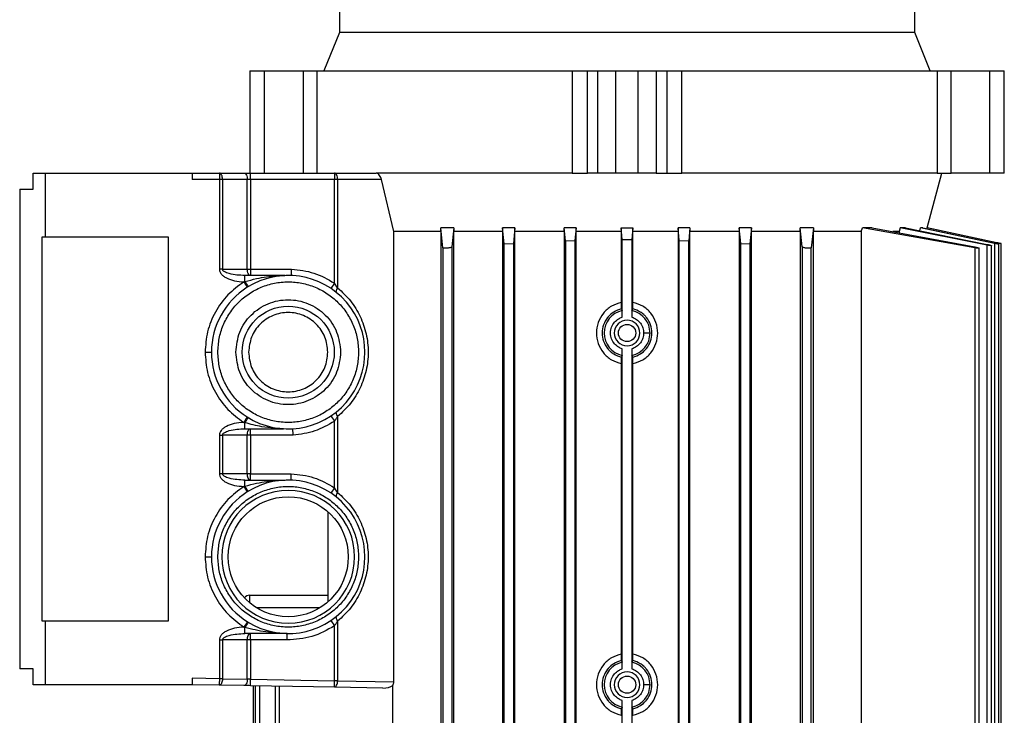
# Model space of a CAD drawing. Header units: millimetres. Extents: x 0 to 420, y 0 to 297.
# Tile 92 of 112: x 220.29 to 224.3, y 223.48 to 226.32. Entities that reach past the tile are written whole.
import ezdxf

# ---------------------------------------------------------------- set-up
doc = ezdxf.new("R2010")
doc.units = ezdxf.units.MM

msp = doc.modelspace()

# ---------------------------------------------------------------- linework, layer by layer
at = {"color": 7, "linetype": 'Continuous', "lineweight": 25}
for p, q in [((221.59206, 226.37), (221.59206, 226.26581)), ((223.93619, 226.26581), (223.93619, 226.37)), ((221.59206, 226.26581), (221.52892, 226.10954)), ((223.93619, 226.26581), (221.59206, 226.26581)), ((223.99932, 226.10954), (223.93619, 226.26581)), ((221.22742, 226.10954), (221.22742, 225.6928)), ((221.22742, 226.10954), (221.2281, 226.10954)), ((221.2281, 225.6928), (221.2281, 226.10954)), ((221.2281, 226.10954), (221.28598, 226.10954)), ((221.28598, 226.10954), (221.28598, 225.6928)), ((221.28598, 226.10954), (221.44421, 226.10954)), ((221.44421, 226.10954), (221.44421, 225.6928)), ((221.44421, 226.10954), (221.50093, 226.10954)), ((221.50093, 225.6928), (221.50093, 226.10954)), ((221.50093, 226.10954), (222.54092, 226.10954)), ((222.54092, 226.10954), (222.54092, 225.6928)), ((222.54092, 226.10954), (222.6028, 226.10954)), ((222.6028, 225.6928), (222.6028, 226.10954)), ((222.6028, 226.10954), (222.64519, 226.10954)), ((222.64519, 225.6928), (222.64519, 226.10954)), ((222.64519, 226.10954), (222.71834, 226.10954)), ((222.71834, 225.6928), (222.71834, 226.10954)), ((222.71834, 226.10954), (222.8099, 226.10954)), ((222.8099, 225.6928), (222.8099, 226.10954)), ((222.8099, 226.10954), (222.88305, 226.10954)), ((222.88305, 226.10954), (222.88305, 225.6928)), ((222.88305, 226.10954), (222.92545, 226.10954)), ((222.92545, 226.10954), (222.92545, 225.6928)), ((222.92545, 226.10954), (222.98733, 226.10954)), ((222.98733, 225.6928), (222.98733, 226.10954)), ((222.98733, 226.10954), (224.02731, 226.10954)), ((224.02731, 226.10954), (224.02731, 225.6928)), ((224.02731, 226.10954), (224.08403, 226.10954)), ((224.08403, 225.6928), (224.08403, 226.10954)), ((224.08403, 226.10954), (224.24227, 226.10954)), ((224.24227, 225.6928), (224.24227, 226.10954)), ((224.24227, 226.10954), (224.30015, 226.10954)), ((224.30015, 225.6928), (224.30015, 226.10954)), ((224.30015, 226.10954), (224.30083, 226.10954)), ((224.30083, 225.6928), (224.30083, 226.10954)), ((220.34466, 225.62769), (220.34466, 225.6928)), ((220.34466, 225.6928), (220.39341, 225.6928)), ((220.39341, 225.6928), (220.39341, 225.43235)), ((220.39341, 225.6928), (220.993, 225.6928)), ((220.993, 225.6928), (220.993, 225.66676)), ((220.993, 225.6928), (221.10323, 225.6928)), ((221.10323, 225.66676), (220.993, 225.66676)), ((221.10323, 225.6928), (221.10323, 225.66676)), ((221.10323, 225.6928), (221.20392, 225.6928)), ((221.10323, 225.66676), (221.10323, 225.30185)), ((221.11625, 225.66676), (221.10323, 225.66676)), ((221.11625, 225.66676), (221.11625, 225.30185)), ((221.21695, 225.66676), (221.11625, 225.66676)), ((221.21695, 225.30185), (221.21695, 225.66676)), ((221.22997, 225.66676), (221.21695, 225.66676)), ((221.22997, 225.66676), (221.22997, 225.6928)), ((221.22997, 225.6928), (221.57206, 225.6928)), ((221.22997, 225.66676), (221.22997, 225.30185)), ((221.57206, 225.66676), (221.22997, 225.66676)), ((221.57206, 225.6928), (221.57206, 225.66676)), ((221.57206, 225.6928), (221.74166, 225.6928)), ((221.57206, 225.24489), (221.57206, 225.66676)), ((221.58508, 225.66676), (221.57206, 225.66676)), ((221.58508, 225.66676), (221.58508, 225.22558)), ((221.76385, 225.66676), (221.58508, 225.66676)), ((222.54092, 225.6928), (221.74166, 225.6928)), ((221.81362, 225.45465), (221.76385, 225.66676)), ((222.54092, 225.6928), (222.6028, 225.6928)), ((222.64519, 225.6928), (222.6028, 225.6928)), ((222.71834, 225.6928), (222.64519, 225.6928)), ((222.8099, 225.6928), (222.71834, 225.6928)), ((222.88305, 225.6928), (222.8099, 225.6928)), ((222.88305, 225.6928), (222.92545, 225.6928)), ((222.92545, 225.6928), (222.98733, 225.6928)), ((224.02731, 225.6928), (222.98733, 225.6928)), ((223.98704, 225.46946), (224.04688, 225.6928)), ((224.02731, 225.6928), (224.08403, 225.6928)), ((224.24227, 225.6928), (224.08403, 225.6928)), ((224.30015, 225.6928), (224.24227, 225.6928)), ((224.30083, 225.6928), (224.30015, 225.6928)), ((220.28977, 225.62769), (220.28977, 223.67425)), ((220.28977, 225.62769), (220.34466, 225.62769)), ((222.00492, 225.45465), (222.00502, 225.46946)), ((222.014, 225.38879), (222.00502, 225.46946)), ((222.05865, 225.46946), (222.00502, 225.46946)), ((222.05865, 225.46946), (222.05046, 225.39235)), ((222.05865, 225.46946), (222.05875, 225.45465)), ((222.25709, 225.46946), (222.257, 225.45465)), ((222.26362, 225.40425), (222.25709, 225.46946)), ((222.30704, 225.46946), (222.25709, 225.46946)), ((222.30704, 225.46946), (222.30093, 225.40675)), ((222.30712, 225.45465), (222.30704, 225.46946)), ((222.50809, 225.45465), (222.50817, 225.46946)), ((222.51308, 225.41754), (222.50817, 225.46946)), ((222.55627, 225.46946), (222.50817, 225.46946)), ((222.55627, 225.46946), (222.55155, 225.41884)), ((222.55635, 225.45465), (222.55627, 225.46946)), ((222.74033, 225.46946), (222.74026, 225.45465)), ((222.74471, 225.42211), (222.74033, 225.46946)), ((222.74033, 225.46946), (222.78791, 225.46946)), ((222.78791, 225.46946), (222.78353, 225.42211)), ((222.78799, 225.45465), (222.78791, 225.46946)), ((222.97197, 225.46946), (222.97189, 225.45465)), ((222.97669, 225.41884), (222.97197, 225.46946)), ((223.02007, 225.46946), (222.97197, 225.46946)), ((223.02007, 225.46946), (223.01517, 225.41754)), ((223.02007, 225.46946), (223.02015, 225.45465)), ((223.2212, 225.46946), (223.22112, 225.45465)), ((223.22732, 225.40675), (223.2212, 225.46946)), ((223.27116, 225.46946), (223.2212, 225.46946)), ((223.27116, 225.46946), (223.26462, 225.40425)), ((223.27124, 225.45465), (223.27116, 225.46946)), ((223.4695, 225.45465), (223.46959, 225.46946)), ((223.47778, 225.39235), (223.46959, 225.46946)), ((223.52322, 225.46946), (223.46959, 225.46946)), ((223.52322, 225.46946), (223.51424, 225.38879)), ((223.52322, 225.46946), (223.52332, 225.45465)), ((223.71777, 225.45465), (223.72292, 225.46946)), ((223.76304, 225.46946), (223.72292, 225.46946)), ((224.18018, 225.38879), (223.72292, 225.46946)), ((223.76304, 225.46946), (224.18018, 225.39235)), ((223.87697, 225.46946), (223.87257, 225.45465)), ((223.8984, 225.46946), (223.87697, 225.46946)), ((224.23136, 225.39991), (223.87697, 225.46946)), ((223.8984, 225.46946), (224.23136, 225.40233)), ((223.95672, 225.45771), (223.95995, 225.46946)), ((223.96924, 225.46946), (223.95995, 225.46946)), ((224.26105, 225.40681), (223.95995, 225.46946)), ((223.96924, 225.46946), (224.26105, 225.408)), ((223.9868, 225.46946), (223.98587, 225.46596)), ((223.98704, 225.46946), (223.9868, 225.46946)), ((224.26993, 225.40931), (223.9868, 225.46946)), ((224.2878, 225.40553), (223.98704, 225.46946)), ((220.39341, 225.43235), (220.37974, 225.43235)), ((220.37974, 225.43235), (220.37974, 223.86959)), ((220.89663, 225.43235), (220.39341, 225.43235)), ((220.89663, 223.86959), (220.89663, 225.43235)), ((222.00492, 225.45465), (221.81362, 225.45465)), ((221.81362, 223.62109), (221.81362, 225.45465)), ((222.00492, 225.45465), (222.00492, 222.93194)), ((222.05875, 222.93194), (222.05875, 225.45465)), ((222.257, 225.45465), (222.05875, 225.45465)), ((222.257, 225.45465), (222.257, 222.93194)), ((222.30712, 222.93194), (222.30712, 225.45465)), ((222.50809, 225.45465), (222.30712, 225.45465)), ((222.50809, 225.45465), (222.50809, 222.93194)), ((222.55635, 222.93194), (222.55635, 225.45465)), ((222.74026, 225.45465), (222.55635, 225.45465)), ((222.74026, 225.45465), (222.74026, 225.16643)), ((222.74471, 225.42211), (222.76412, 225.42214)), ((222.74471, 225.10616), (222.74471, 225.42211)), ((222.76412, 225.42214), (222.78353, 225.42211)), ((222.78353, 225.42211), (222.78353, 225.10616)), ((222.78799, 225.16643), (222.78799, 225.45465)), ((222.97189, 225.45465), (222.78799, 225.45465)), ((222.97189, 225.45465), (222.97189, 222.93194)), ((223.02015, 222.93194), (223.02015, 225.45465)), ((223.22112, 225.45465), (223.02015, 225.45465)), ((223.22112, 225.45465), (223.22112, 222.93194)), ((223.27124, 222.93194), (223.27124, 225.45465)), ((223.4695, 225.45465), (223.27124, 225.45465)), ((223.4695, 225.45465), (223.4695, 222.93194)), ((223.52332, 222.93194), (223.52332, 225.45465)), ((223.71777, 225.45465), (223.52332, 225.45465)), ((223.71777, 225.45465), (223.71777, 223.05958)), ((223.87257, 225.45465), (223.84639, 225.45465)), ((223.87257, 225.45465), (223.87257, 225.44921)), ((222.014, 225.38879), (222.014, 222.93194)), ((222.05046, 225.39235), (222.05046, 222.93194)), ((222.26362, 225.40425), (222.30093, 225.40675)), ((222.26362, 223.34868), (222.26362, 225.40425)), ((222.30093, 225.40675), (222.30093, 223.34868)), ((222.51308, 225.41754), (222.55155, 225.41884)), ((222.51308, 225.41754), (222.51308, 223.34868)), ((222.55155, 225.41884), (222.55155, 223.34868)), ((222.97669, 223.34868), (222.97669, 225.41884)), ((222.97669, 225.41884), (223.01517, 225.41754)), ((223.01517, 223.34868), (223.01517, 225.41754)), ((223.22732, 223.34868), (223.22732, 225.40675)), ((223.22732, 225.40675), (223.26462, 225.40425)), ((223.26462, 225.40425), (223.26462, 223.34868)), ((223.47778, 225.39235), (223.47778, 222.93194)), ((223.51424, 222.93194), (223.51424, 225.38879)), ((224.18018, 225.38879), (224.18018, 222.93194)), ((224.19806, 222.93194), (224.19806, 225.38725)), ((224.23136, 222.93194), (224.23136, 225.39991)), ((224.24923, 222.93194), (224.24923, 225.39758)), ((224.26105, 225.40681), (224.26105, 222.93194)), ((224.26993, 225.40604), (224.26993, 225.40931)), ((224.27892, 222.93194), (224.27892, 225.40373)), ((224.2878, 222.93194), (224.2878, 225.40559)), ((221.11625, 225.30185), (221.10323, 225.30185)), ((221.11625, 225.30185), (221.21695, 225.30185)), ((221.21695, 225.30185), (221.22997, 225.30185)), ((221.22997, 225.30185), (221.22997, 225.27581)), ((221.22997, 225.30185), (221.39708, 225.30185)), ((221.20741, 225.25119), (221.20741, 225.27581)), ((221.3703, 225.27581), (221.20741, 225.27581)), ((221.2029, 225.24981), (221.20741, 225.25119)), ((221.2029, 225.24981), (221.21681, 225.22779)), ((221.57206, 225.24489), (221.55757, 225.22324)), ((221.58508, 225.22558), (221.57206, 225.24489)), ((222.74074, 225.14004), (222.74422, 225.1329)), ((222.78402, 225.1329), (222.7875, 225.14004)), ((221.0451, 224.96352), (221.07114, 224.96352)), ((222.74422, 224.95042), (222.74074, 224.94328)), ((222.74471, 223.67364), (222.74471, 224.97715)), ((222.78353, 224.97715), (222.78353, 223.67364)), ((222.7875, 224.94328), (222.78402, 224.95042)), ((222.74026, 224.91688), (222.74026, 223.73391)), ((222.78799, 223.73391), (222.78799, 224.91688)), ((221.55757, 224.7038), (221.57206, 224.68216)), ((221.58508, 224.70146), (221.58508, 224.39211)), ((221.21636, 224.69954), (221.20242, 224.67754)), ((221.20741, 224.67601), (221.20242, 224.67754)), ((221.20741, 224.65155), (221.20741, 224.67601)), ((221.57206, 224.41142), (221.57206, 224.68216)), ((221.10323, 224.62551), (221.10323, 224.46842)), ((221.10323, 224.62551), (221.11625, 224.62551)), ((221.21695, 224.62551), (221.11625, 224.62551)), ((221.11625, 224.62551), (221.11625, 224.46842)), ((221.20741, 224.65155), (221.36386, 224.65155)), ((221.21695, 224.46842), (221.21695, 224.62551)), ((221.22997, 224.62551), (221.21695, 224.62551)), ((221.22997, 224.62551), (221.22997, 224.65155)), ((221.40352, 224.62551), (221.22997, 224.62551)), ((221.22997, 224.62551), (221.22997, 224.46842)), ((221.11625, 224.46842), (221.10323, 224.46842)), ((221.21695, 224.46842), (221.11625, 224.46842)), ((221.22997, 224.46842), (221.21695, 224.46842)), ((221.22997, 224.44237), (221.22997, 224.46842)), ((221.22997, 224.46842), (221.39629, 224.46842)), ((221.20741, 224.41773), (221.20741, 224.44237)), ((221.20741, 224.44237), (221.37109, 224.44237)), ((221.20294, 224.41637), (221.20741, 224.41773)), ((221.20294, 224.41637), (221.21685, 224.39435)), ((221.57206, 224.41142), (221.55757, 224.38977)), ((221.58508, 224.39211), (221.57206, 224.41142)), ((221.54518, 224.31377), (221.54518, 223.94634)), ((221.0451, 224.13005), (221.07114, 224.13005)), ((221.22742, 223.97378), (221.54518, 223.97378)), ((221.5118, 223.92169), (221.25558, 223.92169)), ((220.37974, 223.86959), (220.39341, 223.86959)), ((220.39341, 223.86959), (220.39341, 223.60914)), ((220.39341, 223.86959), (220.89663, 223.86959)), ((221.21713, 223.86558), (221.20325, 223.84354)), ((221.55757, 223.87033), (221.57206, 223.84869)), ((221.58508, 223.86799), (221.58508, 223.62508)), ((221.20741, 223.84227), (221.20325, 223.84354)), ((221.20741, 223.81754), (221.20741, 223.84227)), ((221.379, 223.81754), (221.20741, 223.81754)), ((221.22997, 223.79149), (221.22997, 223.81754)), ((221.57206, 223.62508), (221.57206, 223.84869)), ((221.10323, 223.79149), (221.10323, 223.63326)), ((221.10323, 223.79149), (221.11625, 223.79149)), ((221.21695, 223.79149), (221.11625, 223.79149)), ((221.11625, 223.79149), (221.11625, 223.63326)), ((221.21695, 223.6315), (221.21695, 223.79149)), ((221.22997, 223.79149), (221.21695, 223.79149)), ((221.379, 223.79149), (221.22997, 223.79149)), ((221.22997, 223.79149), (221.22997, 223.63105)), ((222.74074, 223.70752), (222.74422, 223.70038)), ((222.78402, 223.70038), (222.7875, 223.70752)), ((220.34466, 223.67425), (220.28977, 223.67425)), ((220.34466, 223.60914), (220.34466, 223.67425)), ((221.10323, 223.63326), (220.993, 223.63519)), ((220.993, 223.63519), (220.993, 223.60914)), ((221.11625, 223.63326), (221.10323, 223.63326)), ((221.11625, 223.63326), (221.21695, 223.6315)), ((221.22997, 223.63105), (221.57206, 223.62508)), ((221.58508, 223.62508), (221.57206, 223.62508)), ((221.58508, 223.62508), (221.81362, 223.62109)), ((220.39341, 223.60914), (220.34466, 223.60914)), ((220.993, 223.60914), (220.39341, 223.60914)), ((221.10278, 223.60722), (220.993, 223.60914)), ((221.20347, 223.60546), (221.10278, 223.60722)), ((221.5716, 223.59904), (221.22952, 223.60501)), ((221.24044, 223.60482), (221.24044, 222.93194)), ((221.24932, 223.60466), (221.24932, 222.93194)), ((221.2672, 223.60435), (221.2672, 222.93194)), ((221.33019, 223.60325), (221.33019, 222.93194)), ((221.34806, 222.93194), (221.34806, 223.60294)), ((221.76931, 223.59559), (221.5716, 223.59904)), ((221.81047, 223.05958), (221.81047, 223.60577)), ((222.74471, 223.34868), (222.74471, 223.54463)), ((222.78353, 223.54463), (222.78353, 223.34868)), ((222.74422, 223.5179), (222.74074, 223.51076)), ((222.7875, 223.51076), (222.78402, 223.5179))]:
    msp.add_line(p, q, dxfattribs=at)
at = {"color": 7, "linetype": 'Continuous', "lineweight": 25, "flags": 128}
for points in [[(221.11625, 225.66676), (221.116, 225.67184), (221.11526, 225.67673), (221.11406, 225.68123), (221.11244, 225.68518), (221.11047, 225.68842), (221.10821, 225.69082), (221.10577, 225.6923), (221.10323, 225.6928)], [(221.20392, 225.6928), (221.20647, 225.6923), (221.20891, 225.69082), (221.21116, 225.68842), (221.21313, 225.68518), (221.21475, 225.68123), (221.21596, 225.67673), (221.2167, 225.67184), (221.21695, 225.66676)], [(221.58508, 225.66676), (221.58483, 225.67184), (221.58409, 225.67673), (221.58288, 225.68123), (221.58126, 225.68518), (221.57929, 225.68842), (221.57704, 225.69082), (221.5746, 225.6923), (221.57206, 225.6928)], [(221.58161, 225.20542), (221.58053, 225.20671), (221.57988, 225.20846), (221.57967, 225.21063), (221.57991, 225.21316), (221.5806, 225.21599), (221.5817, 225.21905), (221.58321, 225.22228), (221.58508, 225.22558)], [(221.58508, 224.70146), (221.58321, 224.70476), (221.5817, 224.70799), (221.5806, 224.71105), (221.57991, 224.71388), (221.57967, 224.71641), (221.57988, 224.71858), (221.58053, 224.72033), (221.58161, 224.72162)], [(221.58161, 224.37195), (221.58053, 224.37325), (221.57988, 224.375), (221.57967, 224.37716), (221.57991, 224.37969), (221.5806, 224.38252), (221.5817, 224.38559), (221.58321, 224.38881), (221.58508, 224.39211)], [(221.58508, 223.86799), (221.58321, 223.8713), (221.5817, 223.87452), (221.5806, 223.87758), (221.57991, 223.88042), (221.57967, 223.88295), (221.57988, 223.88511), (221.58053, 223.88686), (221.58161, 223.88815)], [(221.21695, 223.6315), (221.21663, 223.6264), (221.21581, 223.62149), (221.21454, 223.61696), (221.21285, 223.61301), (221.21082, 223.60977), (221.20851, 223.60738), (221.20603, 223.60592), (221.20347, 223.60546)]]:
    msp.add_lwpolyline(points, dxfattribs=at)
at = {"color": 7, "linetype": 'Continuous', "lineweight": 25}
for centre, radius in [((221.38369, 224.96352), 0.18753), ((222.76412, 225.04166), 0.03516), ((221.38369, 224.13005), 0.2446), ((222.76412, 223.60914), 0.03516)]:
    msp.add_circle(centre, radius, dxfattribs=at)
for centre, radius, start, end in [((221.38369, 224.96352), 0.31255, 237.63062, 122.27271), ((221.38369, 224.96352), 0.31255, 122.27271, 180), ((221.3937, 225.35773), 0.2146, 209.76797, 216.40357), ((222.76412, 225.04166), 0.09339, 102.3046, 257.6954), ((222.76412, 225.04166), 0.09339, 0, 77.6954), ((222.76412, 225.04166), 0.05209, 0, 180), ((222.76412, 225.04166), 0.05209, 180, 0), ((222.76412, 225.04166), 0.09339, 282.3046, 0), ((221.38369, 224.96352), 0.31255, 180, 237.63062), ((221.38369, 224.13005), 0.31255, 237.79863, 122.26337), ((221.38369, 224.13005), 0.31255, 122.26337, 180), ((221.38369, 224.13005), 0.27065, 0, 180), ((221.38369, 224.13005), 0.31255, 180, 237.79863), ((221.38369, 224.13005), 0.27065, 180, 0), ((221.22742, 223.94773), 0.02605, 90, 146.22843), ((221.41099, 223.72523), 0.23483, 144.01629, 150.10359), ((222.76412, 223.60914), 0.09339, 102.3046, 257.6954), ((222.76412, 223.60914), 0.09339, 0, 77.6954), ((222.76412, 223.60914), 0.05209, 0, 180), ((222.76412, 223.60914), 0.05209, 180, 0), ((222.76412, 223.60914), 0.09339, 282.3046, 0)]:
    msp.add_arc(centre, radius, start, end, dxfattribs=at)
msp.add_ellipse((221.76975, 223.62163), major_axis=(0.05038, -0.00089), ratio=0.5169479, start_param=4.7127941, end_param=5.662857, dxfattribs=at)
for points in [[(221.20392, 225.6928), (221.20804, 225.6928), (221.21626, 225.6928), (221.2254, 225.6928), (221.22997, 225.6928)], [(221.22997, 225.27581), (221.22826, 225.2762), (221.22485, 225.27698), (221.22055, 225.283), (221.21754, 225.29161), (221.21714, 225.29844), (221.21695, 225.30185)], [(221.09719, 224.96352), (221.09825, 224.98227), (221.10039, 225.01978), (221.11742, 225.07387), (221.1439, 225.12372), (221.17981, 225.16742), (221.22349, 225.20328), (221.27334, 225.22992), (221.32744, 225.24633), (221.38369, 225.25187), (221.43995, 225.24633), (221.49404, 225.22992), (221.54389, 225.20328), (221.58758, 225.16742), (221.62348, 225.12372), (221.64996, 225.07387), (221.667, 225.01978), (221.66913, 224.98227), (221.6702, 224.96352)], [(221.17012, 224.96352), (221.17333, 224.99147), (221.17975, 225.04738), (221.22914, 225.11847), (221.29973, 225.16598), (221.38369, 225.18266), (221.46765, 225.16598), (221.53825, 225.11847), (221.58764, 225.04738), (221.59406, 224.99147), (221.59727, 224.96352)], [(221.54518, 224.96352), (221.54275, 224.98466), (221.53789, 225.02693), (221.50055, 225.08068), (221.44717, 225.1166), (221.38369, 225.12921), (221.32021, 225.1166), (221.26683, 225.08068), (221.22949, 225.02693), (221.22463, 224.98466), (221.22221, 224.96352)], [(221.6702, 224.96352), (221.66913, 224.94477), (221.667, 224.90727), (221.64996, 224.85317), (221.62348, 224.80332), (221.58758, 224.75963), (221.54389, 224.72377), (221.49404, 224.69712), (221.43995, 224.68071), (221.38369, 224.67517), (221.32744, 224.68071), (221.27334, 224.69712), (221.22349, 224.72377), (221.17981, 224.75963), (221.1439, 224.80332), (221.11742, 224.85317), (221.10039, 224.90727), (221.09825, 224.94477), (221.09719, 224.96352)], [(221.59727, 224.96352), (221.59406, 224.93557), (221.58764, 224.87966), (221.53825, 224.80857), (221.46765, 224.76107), (221.38369, 224.74438), (221.29973, 224.76107), (221.22914, 224.80857), (221.17975, 224.87966), (221.17333, 224.93557), (221.17012, 224.96352)], [(221.22221, 224.96352), (221.22463, 224.94239), (221.22949, 224.90011), (221.26683, 224.84636), (221.32021, 224.81044), (221.38369, 224.79783), (221.44717, 224.81044), (221.50055, 224.84636), (221.53789, 224.90011), (221.54275, 224.94239), (221.54518, 224.96352)], [(221.21695, 224.62551), (221.21714, 224.62892), (221.21754, 224.63574), (221.22055, 224.64435), (221.22485, 224.65038), (221.22826, 224.65116), (221.22997, 224.65155)], [(221.22997, 224.44237), (221.22826, 224.44276), (221.22485, 224.44354), (221.22055, 224.44957), (221.21754, 224.45818), (221.21714, 224.465), (221.21695, 224.46842)], [(221.09719, 224.13005), (221.09825, 224.1488), (221.10039, 224.18631), (221.11742, 224.2404), (221.1439, 224.29025), (221.17981, 224.33395), (221.22349, 224.36981), (221.27334, 224.39646), (221.32744, 224.41286), (221.38369, 224.4184), (221.43995, 224.41286), (221.49404, 224.39646), (221.54389, 224.36981), (221.58758, 224.33395), (221.62348, 224.29025), (221.64996, 224.2404), (221.667, 224.18631), (221.66913, 224.1488), (221.6702, 224.13005)], [(221.6702, 224.13005), (221.66913, 224.1113), (221.667, 224.0738), (221.64996, 224.01971), (221.62348, 223.96985), (221.58758, 223.92616), (221.54389, 223.8903), (221.49404, 223.86365), (221.43995, 223.84724), (221.38369, 223.8417), (221.32744, 223.84724), (221.27334, 223.86365), (221.22349, 223.8903), (221.17981, 223.92616), (221.1439, 223.96985), (221.11742, 224.01971), (221.10039, 224.0738), (221.09825, 224.1113), (221.09719, 224.13005)], [(221.21695, 223.79149), (221.21714, 223.7949), (221.21754, 223.80173), (221.22055, 223.81034), (221.22485, 223.81636), (221.22826, 223.81714), (221.22997, 223.81754)], [(221.57206, 223.84869), (221.54206, 223.83181), (221.48205, 223.79807), (221.41335, 223.79368), (221.379, 223.79149)], [(221.379, 223.79149), (221.379, 223.7949), (221.379, 223.80173), (221.379, 223.81034), (221.379, 223.81636), (221.379, 223.81714), (221.379, 223.81754)], [(221.10323, 223.63326), (221.10317, 223.62985), (221.10305, 223.62302), (221.1029, 223.61442), (221.1028, 223.60839), (221.10278, 223.60761), (221.10278, 223.60722)], [(221.11625, 223.63326), (221.11601, 223.62983), (221.11553, 223.62297), (221.11237, 223.61433), (221.10794, 223.60832), (221.1045, 223.60759), (221.10278, 223.60722)], [(221.5716, 223.59904), (221.57161, 223.59943), (221.57162, 223.60021), (221.57173, 223.60623), (221.57188, 223.61484), (221.572, 223.62167), (221.57206, 223.62508)], [(221.5716, 223.59904), (221.57332, 223.5994), (221.57677, 223.60013), (221.58119, 223.60615), (221.58435, 223.61478), (221.58484, 223.62165), (221.58508, 223.62508)]]:
    msp.add_open_spline(points, degree=3, dxfattribs=at)
for points, knots in [([(221.76385, 225.66676), (221.76294, 225.66981), (221.76111, 225.67591), (221.75622, 225.68391), (221.75043, 225.68983), (221.74532, 225.69251), (221.74253, 225.69274), (221.74166, 225.6928)], [0, 0, 0, 0, 0.2249901, 0.4498668, 0.6767291, 0.8988453, 1, 1, 1, 1]), ([(222.05046, 225.39235), (222.05021, 225.39192), (222.04971, 225.39108), (222.04634, 225.38972), (222.04146, 225.38849), (222.03547, 225.3875), (222.02917, 225.38689), (222.0233, 225.38671), (222.01848, 225.38695), (222.01518, 225.38759), (222.01411, 225.38829), (222.01402, 225.38872), (222.014, 225.38879)], [0, 0, 0, 0, 0.1120015, 0.2239803, 0.336314, 0.4475692, 0.5566441, 0.6634572, 0.7689145, 0.8744392, 0.9813822, 1, 1, 1, 1]), ([(223.51424, 225.38879), (223.514, 225.38843), (223.51352, 225.38771), (223.51026, 225.38701), (223.50556, 225.38671), (223.49982, 225.38685), (223.49371, 225.38739), (223.48784, 225.38829), (223.48281, 225.38945), (223.47921, 225.39077), (223.47792, 225.39175), (223.4778, 225.39225), (223.47778, 225.39235)], [0, 0, 0, 0, 0.108956, 0.2179819, 0.3253129, 0.4309864, 0.5363406, 0.6427987, 0.7513303, 0.8620826, 0.9742575, 1, 1, 1, 1]), ([(224.18018, 225.39235), (224.18227, 225.39192), (224.18645, 225.39108), (224.19191, 225.38972), (224.19598, 225.38849), (224.19813, 225.3875), (224.19815, 225.38689), (224.19611, 225.38671), (224.1923, 225.38695), (224.18716, 225.38759), (224.18287, 225.38829), (224.18053, 225.38872), (224.18018, 225.38879)], [0, 0, 0, 0, 0.1120015, 0.2239803, 0.336314, 0.4475692, 0.5566441, 0.6634572, 0.7689145, 0.8744392, 0.9813822, 1, 1, 1, 1]), ([(224.23136, 225.40233), (224.23345, 225.40189), (224.23763, 225.40101), (224.2431, 225.39969), (224.24716, 225.39855), (224.24931, 225.39773), (224.24933, 225.39731), (224.24732, 225.39733), (224.24355, 225.39777), (224.23843, 225.39858), (224.23411, 225.39937), (224.23173, 225.39984), (224.23136, 225.39991)], [0, 0, 0, 0, 0.1122558, 0.2245119, 0.3365318, 0.4468534, 0.5548191, 0.6608463, 0.7661545, 0.8722024, 0.9801273, 1, 1, 1, 1]), ([(224.26105, 225.408), (224.26313, 225.40755), (224.26731, 225.40666), (224.27278, 225.40541), (224.27683, 225.4044), (224.27898, 225.40377), (224.27903, 225.40356), (224.27707, 225.40378), (224.27334, 225.4044), (224.26823, 225.40535), (224.26386, 225.40623), (224.26144, 225.40673), (224.26105, 225.40681)], [0, 0, 0, 0, 0.1121459, 0.2243152, 0.3356776, 0.4449017, 0.5518399, 0.657349, 0.7628356, 0.8696688, 0.9786768, 1, 1, 1, 1]), ([(224.28755, 225.40559), (224.28761, 225.40557), (224.28778, 225.40554), (224.28595, 225.40592), (224.28235, 225.40668), (224.27722, 225.40776), (224.27281, 225.4087), (224.27035, 225.40922), (224.26993, 225.40931)], [0, 0, 0, 0, 0.0968845, 0.3074482, 0.5192472, 0.7346482, 0.9545983, 1, 1, 1, 1]), ([(221.10323, 225.30185), (221.10363, 225.29848), (221.10446, 225.29141), (221.11074, 225.28167), (221.12007, 225.27287), (221.13763, 225.26209), (221.16567, 225.25255), (221.18999, 225.25076), (221.2029, 225.24981)], [0, 0, 0, 0, 0.0829451, 0.1740535, 0.2786373, 0.3986837, 0.680796, 1, 1, 1, 1]), ([(221.20741, 225.27581), (221.18572, 225.27676), (221.15687, 225.27803), (221.12685, 225.28852), (221.11865, 225.29544), (221.11654, 225.29918), (221.11635, 225.30099), (221.11625, 225.30185)], [0, 0, 0, 0, 0.6580125, 0.8749951, 0.9466233, 0.9747263, 1, 1, 1, 1]), ([(221.39656, 225.27581), (221.39656, 225.27616), (221.39658, 225.2767), (221.39664, 225.27996), (221.39672, 225.28393), (221.39683, 225.28925), (221.39696, 225.29566), (221.39704, 225.29969), (221.39708, 225.30185)], [0, 0, 0, 0, 0.2416438, 0.3687339, 0.4996373, 0.7047213, 0.841189, 1, 1, 1, 1]), ([(221.39708, 225.30185), (221.42822, 225.29841), (221.49049, 225.29154), (221.54487, 225.26044), (221.57206, 225.24489)], [0, 0, 0, 0, 0.5000572, 1, 1, 1, 1]), ([(221.20741, 225.25119), (221.22315, 225.25549), (221.25244, 225.2635), (221.29336, 225.27015), (221.32304, 225.27336), (221.34218, 225.2747), (221.35268, 225.27525), (221.36103, 225.27557), (221.36652, 225.27573), (221.36934, 225.27579), (221.36986, 225.2758), (221.37016, 225.2758), (221.37028, 225.27581), (221.3703, 225.27581), (221.3703, 225.27581)], [0, 0, 0, 0, 0.2915775, 0.5426513, 0.7481746, 0.8333607, 0.8920887, 0.9398023, 0.9869505, 0.9916709, 0.9953098, 0.9979826, 0.9990434, 1, 1, 1, 1]), ([(221.37083, 225.27581), (221.37081, 225.27581), (221.37078, 225.27581), (221.37057, 225.27581), (221.37039, 225.27581), (221.3703, 225.27581)], [0, 0, 0, 0, 0.4996338, 0.749235, 1, 1, 1, 1]), ([(221.2029, 225.24981), (221.18031, 225.23317), (221.13438, 225.19935), (221.0843, 225.12854), (221.05117, 225.04839), (221.0471, 224.99151), (221.0451, 224.96352)], [0, 0, 0, 0, 0.2459924, 0.5, 0.7540076, 1, 1, 1, 1]), ([(221.58508, 225.22558), (221.6033, 225.20868), (221.63917, 225.17539), (221.67863, 225.11048), (221.70364, 225.03906), (221.71206, 224.96352), (221.70364, 224.88798), (221.67863, 224.81656), (221.63917, 224.75165), (221.6033, 224.71836), (221.58508, 224.70146)], [0, 0, 0, 0, 0.1301511, 0.2562668, 0.3790694, 0.5, 0.6209306, 0.7437332, 0.8698489, 1, 1, 1, 1]), ([(222.74026, 225.16643), (222.72634, 225.16214), (222.6985, 225.15355), (222.66564, 225.12352), (222.64428, 225.0852), (222.63693, 225.04169), (222.64426, 224.99817), (222.66562, 224.95982), (222.69849, 224.92977), (222.72634, 224.92118), (222.74026, 224.91688)], [0, 0, 0, 0, 0.1250039, 0.2499495, 0.3749166, 0.4999014, 0.6249078, 0.7499453, 0.8749927, 1, 1, 1, 1]), ([(222.74026, 225.16643), (222.74026, 225.16341), (222.74027, 225.15736), (222.74036, 225.14932), (222.7405, 225.14335), (222.74063, 225.14054), (222.74072, 225.14016), (222.74074, 225.14004)], [0, 0, 0, 0, 0.2267167, 0.453512, 0.6778925, 0.8968927, 1, 1, 1, 1]), ([(222.7875, 225.14004), (222.78756, 225.14043), (222.78767, 225.14123), (222.78782, 225.14593), (222.78792, 225.15267), (222.78798, 225.15992), (222.78799, 225.16465), (222.78799, 225.16643)], [0, 0, 0, 0, 0.21419253, 0.42832795, 0.64436351, 0.86556882, 1, 1, 1, 1]), ([(222.78799, 224.91688), (222.80191, 224.92118), (222.82974, 224.92977), (222.8626, 224.95979), (222.88396, 224.99812), (222.89131, 225.04163), (222.88398, 225.08515), (222.86262, 225.1235), (222.82975, 225.15355), (222.80191, 225.16214), (222.78799, 225.16643)], [0, 0, 0, 0, 0.1250039, 0.2499495, 0.3749166, 0.4999014, 0.6249078, 0.7499453, 0.8749927, 1, 1, 1, 1]), ([(222.74074, 225.14004), (222.73001, 225.1364), (222.70994, 225.12959), (222.69308, 225.11451), (222.68591, 225.10601), (222.68499, 225.10487), (222.68474, 225.10455), (222.67768, 225.09567), (222.66657, 225.07557), (222.66082, 225.04168), (222.66655, 225.00778), (222.67767, 224.98766), (222.68468, 224.97883), (222.68476, 224.97874), (222.685, 224.97843), (222.68591, 224.97731), (222.68948, 224.97307), (222.69712, 224.96534), (222.71386, 224.95233), (222.72999, 224.9469), (222.74074, 224.94328)], [0, 0, 0, 0, 0.12484191, 0.23342931, 0.24542787, 0.24862647, 0.2497999, 0.2499576, 0.37487117, 0.49973193, 0.62474913, 0.74975614, 0.74991376, 0.75018818, 0.75108741, 0.75428739, 0.76629245, 0.81268781, 0.8751497, 1, 1, 1, 1]), ([(222.74471, 224.97715), (222.73922, 224.97927), (222.72733, 224.98387), (222.71167, 224.99761), (222.69972, 225.0174), (222.69523, 225.04166), (222.69972, 225.06592), (222.71167, 225.08571), (222.72733, 225.09945), (222.73922, 225.10404), (222.74471, 225.10616)], [0, 0, 0, 0, 0.1023487, 0.2218884, 0.3564474, 0.5000004, 0.6435533, 0.7781121, 0.8976515, 1, 1, 1, 1]), ([(222.74471, 225.10616), (222.7447, 225.10954), (222.74469, 225.11627), (222.74458, 225.12498), (222.74442, 225.13132), (222.74429, 225.13237), (222.74422, 225.1329)], [0, 0, 0, 0, 0.2500416, 0.4999801, 0.7499092, 1, 1, 1, 1]), ([(222.78402, 225.1329), (222.78396, 225.13237), (222.78383, 225.13131), (222.78366, 225.12498), (222.78355, 225.11627), (222.78354, 225.10953), (222.78353, 225.10616)], [0, 0, 0, 0, 0.2502285, 0.50021, 0.7500911, 1, 1, 1, 1]), ([(222.78353, 225.10616), (222.79012, 225.10351), (222.80359, 225.09807), (222.81921, 225.08228), (222.82959, 225.06283), (222.83087, 225.04858), (222.83149, 225.04166)], [0, 0, 0, 0, 0.2461844, 0.5036553, 0.7591545, 1, 1, 1, 1]), ([(222.86551, 225.04166), (222.86441, 225.05299), (222.86222, 225.07561), (222.85052, 225.09575), (222.84345, 225.10462), (222.84319, 225.10494), (222.84228, 225.10607), (222.83873, 225.11028), (222.8311, 225.118), (222.81438, 225.13099), (222.79824, 225.13642), (222.7875, 225.14004)], [0, 0, 0, 0, 0.2505849, 0.5000807, 0.5010183, 0.5028755, 0.5093486, 0.5333278, 0.6253496, 0.7505787, 1, 1, 1, 1]), ([(222.83149, 225.04166), (222.83087, 225.03474), (222.82959, 225.02049), (222.81921, 225.00104), (222.80359, 224.98525), (222.79012, 224.97981), (222.78353, 224.97715)], [0, 0, 0, 0, 0.2408456, 0.4963448, 0.7538157, 1, 1, 1, 1]), ([(222.7875, 224.94328), (222.79824, 224.94692), (222.81828, 224.95372), (222.83513, 224.96877), (222.84234, 224.97732), (222.8433, 224.97851), (222.85056, 224.98764), (222.86223, 225.00778), (222.86442, 225.03037), (222.86551, 225.04166)], [0, 0, 0, 0, 0.24981617, 0.46631256, 0.49042865, 0.49909848, 0.50019435, 0.75015143, 1, 1, 1, 1]), ([(222.85751, 225.04166), (222.85692, 225.04166), (222.85569, 225.04166), (222.84864, 225.04166), (222.84008, 225.04166), (222.83428, 225.04166), (222.83149, 225.04166)], [0, 0, 0, 0, 0.2708076, 0.5622883, 0.7891906, 1, 1, 1, 1]), ([(221.0451, 224.96352), (221.04709, 224.93558), (221.05115, 224.87879), (221.08417, 224.79876), (221.13409, 224.72802), (221.17989, 224.69418), (221.20242, 224.67754)], [0, 0, 0, 0, 0.24600593, 0.5, 0.75399407, 1, 1, 1, 1]), ([(222.74074, 224.94328), (222.74069, 224.94288), (222.74057, 224.94209), (222.74043, 224.93738), (222.74032, 224.93065), (222.74026, 224.9234), (222.74026, 224.91867), (222.74026, 224.91688)], [0, 0, 0, 0, 0.21419674, 0.42833624, 0.64437933, 0.86559411, 1, 1, 1, 1]), ([(222.74422, 224.95042), (222.74429, 224.95095), (222.74442, 224.952), (222.74458, 224.95834), (222.74469, 224.96705), (222.7447, 224.97378), (222.74471, 224.97715)], [0, 0, 0, 0, 0.2502285, 0.50021, 0.7500911, 1, 1, 1, 1]), ([(222.78353, 224.97715), (222.78354, 224.97378), (222.78355, 224.96704), (222.78366, 224.95834), (222.78383, 224.952), (222.78396, 224.95095), (222.78402, 224.95042)], [0, 0, 0, 0, 0.2500416, 0.4999801, 0.7499092, 1, 1, 1, 1]), ([(222.78799, 224.91688), (222.78798, 224.91991), (222.78797, 224.92595), (222.78788, 224.93399), (222.78775, 224.93997), (222.78761, 224.94278), (222.78753, 224.94316), (222.7875, 224.94328)], [0, 0, 0, 0, 0.2267222, 0.4535231, 0.6779068, 0.8969034, 1, 1, 1, 1]), ([(221.57206, 224.68216), (221.57437, 224.68534), (221.57683, 224.68872), (221.58007, 224.69356), (221.5822, 224.6968), (221.58408, 224.69984), (221.58508, 224.70146)], [0, 0, 0, 0, 0.4998199, 0.5292575, 0.7492188, 1, 1, 1, 1]), ([(221.20242, 224.67754), (221.18956, 224.67656), (221.16534, 224.67472), (221.13744, 224.66517), (221.11996, 224.65441), (221.11069, 224.64563), (221.10445, 224.63591), (221.10363, 224.62887), (221.10323, 224.62551)], [0, 0, 0, 0, 0.3192816, 0.6012797, 0.7212733, 0.8258417, 0.9169837, 1, 1, 1, 1]), ([(221.20741, 224.67601), (221.20907, 224.6787), (221.21251, 224.68427), (221.21698, 224.69124), (221.22017, 224.69594), (221.22071, 224.69643), (221.22097, 224.69667)], [0, 0, 0, 0, 0.2407676, 0.5, 0.7592324, 1, 1, 1, 1]), ([(221.35611, 224.65182), (221.35205, 224.65201), (221.34206, 224.65247), (221.31521, 224.65448), (221.26943, 224.65983), (221.23013, 224.67008), (221.20741, 224.67601)], [0, 0, 0, 0, 0.0821835, 0.2024049, 0.5388272, 1, 1, 1, 1]), ([(221.57206, 224.68216), (221.54586, 224.66709), (221.49347, 224.63694), (221.43351, 224.62932), (221.40352, 224.62551)], [0, 0, 0, 0, 0.4999468, 1, 1, 1, 1]), ([(221.11625, 224.62551), (221.11635, 224.62636), (221.11654, 224.62818), (221.11865, 224.63192), (221.12685, 224.63884), (221.15687, 224.64933), (221.18572, 224.6506), (221.20741, 224.65155)], [0, 0, 0, 0, 0.0252717, 0.0533739, 0.1250048, 0.3419875, 1, 1, 1, 1]), ([(221.36386, 224.65155), (221.36384, 224.65155), (221.36381, 224.65155), (221.36347, 224.65156), (221.36233, 224.6516), (221.35978, 224.65168), (221.3575, 224.65177), (221.35611, 224.65182)], [0, 0, 0, 0, 0.0365422, 0.0791945, 0.1956612, 0.5079365, 1, 1, 1, 1]), ([(221.36464, 224.65155), (221.36461, 224.65155), (221.36457, 224.65155), (221.36425, 224.65155), (221.36399, 224.65155), (221.36386, 224.65155)], [0, 0, 0, 0, 0.4982385, 0.7462745, 1, 1, 1, 1]), ([(221.40352, 224.62551), (221.40346, 224.62767), (221.40334, 224.6317), (221.40316, 224.63811), (221.40299, 224.64343), (221.40287, 224.6474), (221.40277, 224.65066), (221.40276, 224.6512), (221.40275, 224.65155)], [0, 0, 0, 0, 0.1588839, 0.2953773, 0.5003726, 0.6312854, 0.7583758, 1, 1, 1, 1]), ([(221.10323, 224.46842), (221.10363, 224.46504), (221.10446, 224.45797), (221.11075, 224.44823), (221.12008, 224.43942), (221.13765, 224.42864), (221.1657, 224.41911), (221.19003, 224.41732), (221.20294, 224.41637)], [0, 0, 0, 0, 0.0829382, 0.1740434, 0.2786288, 0.3986803, 0.6808037, 1, 1, 1, 1]), ([(221.20741, 224.44237), (221.18572, 224.44332), (221.15687, 224.44459), (221.12685, 224.45508), (221.11865, 224.462), (221.11654, 224.46574), (221.11635, 224.46756), (221.11625, 224.46842)], [0, 0, 0, 0, 0.6580125, 0.8749951, 0.9466233, 0.9747263, 1, 1, 1, 1]), ([(221.39579, 224.44237), (221.3958, 224.44272), (221.39581, 224.44326), (221.39587, 224.44652), (221.39595, 224.45049), (221.39605, 224.45581), (221.39617, 224.46223), (221.39625, 224.46625), (221.39629, 224.46842)], [0, 0, 0, 0, 0.2416459, 0.3687362, 0.4996391, 0.7047356, 0.8411995, 1, 1, 1, 1]), ([(221.39629, 224.46842), (221.42757, 224.46503), (221.49012, 224.45825), (221.54475, 224.42703), (221.57206, 224.41142)], [0, 0, 0, 0, 0.5000577, 1, 1, 1, 1]), ([(221.20741, 224.41773), (221.22321, 224.42205), (221.25263, 224.4301), (221.29372, 224.43675), (221.32357, 224.43996), (221.3428, 224.44128), (221.35335, 224.44183), (221.35914, 224.44204), (221.36175, 224.44213)], [0, 0, 0, 0, 0.3101651, 0.57745042, 0.79597074, 0.88751869, 0.94924663, 1, 1, 1, 1]), ([(221.36175, 224.44213), (221.36436, 224.44221), (221.36723, 224.44229), (221.3701, 224.44235), (221.37064, 224.44236), (221.37095, 224.44237), (221.37108, 224.44237), (221.37109, 224.44237), (221.37109, 224.44237)], [0, 0, 0, 0, 0.7820434, 0.861683, 0.9227596, 0.967129, 0.9844888, 1, 1, 1, 1]), ([(221.20294, 224.41637), (221.18035, 224.39973), (221.13441, 224.36592), (221.08432, 224.2951), (221.05118, 224.21494), (221.0471, 224.15804), (221.0451, 224.13005)], [0, 0, 0, 0, 0.2459911, 0.5, 0.7540089, 1, 1, 1, 1]), ([(221.22097, 224.39691), (221.22072, 224.39715), (221.22019, 224.39766), (221.21701, 224.40241), (221.21253, 224.40943), (221.20908, 224.41504), (221.20741, 224.41773)], [0, 0, 0, 0, 0.2406966, 0.5, 0.7593034, 1, 1, 1, 1]), ([(221.58508, 224.39211), (221.6033, 224.37521), (221.63917, 224.34193), (221.67863, 224.27702), (221.70364, 224.20559), (221.71206, 224.13005), (221.70364, 224.05451), (221.67863, 223.98309), (221.63917, 223.91818), (221.6033, 223.8849), (221.58508, 223.86799)], [0, 0, 0, 0, 0.1301511, 0.2562668, 0.3790694, 0.5, 0.6209306, 0.7437332, 0.8698489, 1, 1, 1, 1]), ([(221.0451, 224.13005), (221.0471, 224.10203), (221.05119, 224.04508), (221.0844, 223.96484), (221.1346, 223.89398), (221.18062, 223.86017), (221.20325, 223.84354)], [0, 0, 0, 0, 0.24598236, 0.5, 0.75401764, 1, 1, 1, 1]), ([(221.18164, 223.9922), (221.17981, 223.99493), (221.17615, 224.00039), (221.1722, 224.00721), (221.17024, 224.01061)], [0, 0, 0, 0, 0.5014937, 1, 1, 1, 1]), ([(221.227, 223.94256), (221.22701, 223.94519), (221.22704, 223.95103), (221.22711, 223.96044), (221.2272, 223.96809), (221.22731, 223.97292), (221.22738, 223.97348), (221.22742, 223.97378)], [0, 0, 0, 0, 0.1447831, 0.321602, 0.6062461, 0.7896263, 1, 1, 1, 1]), ([(221.57206, 223.84869), (221.57437, 223.85188), (221.57683, 223.85525), (221.58007, 223.8601), (221.5822, 223.86334), (221.58408, 223.86638), (221.58508, 223.86799)], [0, 0, 0, 0, 0.49981989, 0.52925801, 0.74921882, 1, 1, 1, 1]), ([(221.20325, 223.84354), (221.19031, 223.84261), (221.16591, 223.84085), (221.13778, 223.83132), (221.12014, 223.82053), (221.11078, 223.81172), (221.10447, 223.80196), (221.10363, 223.79487), (221.10323, 223.79149)], [0, 0, 0, 0, 0.3191452, 0.6013419, 0.7214275, 0.8260231, 0.9171072, 1, 1, 1, 1]), ([(221.11625, 223.79149), (221.11635, 223.79235), (221.11654, 223.79416), (221.11865, 223.79791), (221.12685, 223.80482), (221.15687, 223.81531), (221.18572, 223.81658), (221.20741, 223.81754)], [0, 0, 0, 0, 0.02527165, 0.0533739, 0.12500477, 0.34198745, 1, 1, 1, 1]), ([(221.379, 223.81754), (221.379, 223.81754), (221.37899, 223.81754), (221.37893, 223.81754), (221.37869, 223.81754), (221.37799, 223.81754), (221.37645, 223.81756), (221.37327, 223.8176), (221.36689, 223.81771), (221.35593, 223.81804), (221.34542, 223.81858), (221.33821, 223.81905), (221.33636, 223.81918), (221.33587, 223.81922), (221.33573, 223.81923), (221.32111, 223.82027), (221.27807, 223.82443), (221.23553, 223.83517), (221.20741, 223.84227)], [0, 0, 0, 0, 0.00036299, 0.00078188, 0.00189601, 0.0055391, 0.01364349, 0.02926445, 0.06101453, 0.12485476, 0.21958946, 0.24374493, 0.25001943, 0.25170586, 0.25233595, 0.25242508, 0.50578827, 1, 1, 1, 1]), ([(221.37936, 223.81753), (221.3793, 223.81753), (221.37918, 223.81754), (221.37906, 223.81754), (221.379, 223.81754)], [0, 0, 0, 0, 0.5, 1, 1, 1, 1]), ([(222.74026, 223.73391), (222.72634, 223.72962), (222.69851, 223.72103), (222.66565, 223.69101), (222.64428, 223.65268), (222.63693, 223.60916), (222.64426, 223.56564), (222.66563, 223.52729), (222.6985, 223.49725), (222.72634, 223.48865), (222.74026, 223.48436)], [0, 0, 0, 0, 0.1249496, 0.2499159, 0.3749079, 0.4999178, 0.6249408, 0.7499748, 0.8750037, 1, 1, 1, 1]), ([(222.74074, 223.70752), (222.73001, 223.70387), (222.70994, 223.69707), (222.69308, 223.68199), (222.68591, 223.67349), (222.68499, 223.67235), (222.68474, 223.67203), (222.67768, 223.66314), (222.66657, 223.64304), (222.66082, 223.60917), (222.66654, 223.5753), (222.67766, 223.55515), (222.68473, 223.54625), (222.68501, 223.5459), (222.68595, 223.54474), (222.68948, 223.54055), (222.6971, 223.53284), (222.71379, 223.51983), (222.72998, 223.51438), (222.74074, 223.51076)], [0, 0, 0, 0, 0.1248444, 0.233419, 0.2454198, 0.2486236, 0.2498028, 0.2499627, 0.3748786, 0.4997398, 0.6245912, 0.7494913, 0.7500898, 0.75113, 0.7545356, 0.7666466, 0.8120352, 0.8750419, 1, 1, 1, 1]), ([(222.74026, 223.73391), (222.74026, 223.73089), (222.74027, 223.72484), (222.74036, 223.7168), (222.7405, 223.71083), (222.74063, 223.70802), (222.74072, 223.70764), (222.74074, 223.70752)], [0, 0, 0, 0, 0.2267167, 0.453512, 0.6778924, 0.8968926, 1, 1, 1, 1]), ([(222.74471, 223.67364), (222.7447, 223.67701), (222.74469, 223.68375), (222.74458, 223.69246), (222.74442, 223.69879), (222.74429, 223.69985), (222.74422, 223.70038)], [0, 0, 0, 0, 0.2500416, 0.4999801, 0.7499092, 1, 1, 1, 1]), ([(222.78402, 223.70038), (222.78396, 223.69985), (222.78383, 223.69879), (222.78366, 223.69245), (222.78355, 223.68375), (222.78354, 223.67701), (222.78353, 223.67364)], [0, 0, 0, 0, 0.2502285, 0.50021, 0.7500911, 1, 1, 1, 1]), ([(222.7875, 223.70751), (222.78756, 223.70791), (222.78767, 223.70871), (222.78782, 223.71341), (222.78792, 223.72015), (222.78798, 223.7274), (222.78799, 223.73213), (222.78799, 223.73391)], [0, 0, 0, 0, 0.2141924, 0.4283276, 0.6443633, 0.865569, 1, 1, 1, 1]), ([(222.86551, 223.60914), (222.86442, 223.62043), (222.86223, 223.64302), (222.85056, 223.66316), (222.84349, 223.67205), (222.84321, 223.6724), (222.84228, 223.67355), (222.83874, 223.67775), (222.83112, 223.68545), (222.81442, 223.69845), (222.79826, 223.70389), (222.7875, 223.70752)], [0, 0, 0, 0, 0.2497047, 0.4994988, 0.500604, 0.5026071, 0.509307, 0.533479, 0.6248456, 0.7502961, 1, 1, 1, 1]), ([(222.78799, 223.48436), (222.80189, 223.48865), (222.8297, 223.49723), (222.86255, 223.52722), (222.88393, 223.56551), (222.89131, 223.60899), (222.88402, 223.65249), (222.86269, 223.6909), (222.8298, 223.72101), (222.8019, 223.72962), (222.78799, 223.73391)], [0, 0, 0, 0, 0.1248663, 0.2497517, 0.3746623, 0.4995906, 0.6245313, 0.7494543, 0.8750383, 1, 1, 1, 1]), ([(222.74471, 223.54463), (222.73922, 223.54675), (222.72733, 223.55135), (222.71167, 223.56509), (222.69972, 223.58488), (222.69523, 223.60914), (222.69972, 223.6334), (222.71167, 223.65319), (222.72733, 223.66692), (222.73922, 223.67152), (222.74471, 223.67364)], [0, 0, 0, 0, 0.1023487, 0.2218884, 0.3564474, 0.5000004, 0.6435533, 0.7781121, 0.8976515, 1, 1, 1, 1]), ([(222.78353, 223.67364), (222.79012, 223.67099), (222.80359, 223.66555), (222.81921, 223.64976), (222.82959, 223.63031), (222.83087, 223.61605), (222.83149, 223.60914)], [0, 0, 0, 0, 0.2461844, 0.5036553, 0.7591545, 1, 1, 1, 1]), ([(221.22997, 223.63105), (221.22731, 223.63114), (221.22274, 223.6313), (221.21866, 223.63144), (221.21695, 223.6315)], [0, 0, 0, 0, 0.581341, 1, 1, 1, 1]), ([(221.22952, 223.60501), (221.22952, 223.60536), (221.22953, 223.60589), (221.22959, 223.60914), (221.22965, 223.6125), (221.22972, 223.61667), (221.22983, 223.62273), (221.22991, 223.62777), (221.22997, 223.63105)], [0, 0, 0, 0, 0.23945684, 0.36836066, 0.5, 0.63163934, 0.76054316, 1, 1, 1, 1]), ([(221.81047, 223.60577), (221.81143, 223.60827), (221.81323, 223.613), (221.8135, 223.61851), (221.81362, 223.62109)], [0, 0, 0, 0, 0.5309649, 1, 1, 1, 1]), ([(221.22952, 223.60501), (221.22495, 223.60509), (221.2158, 223.60525), (221.20758, 223.60539), (221.20347, 223.60546)], [0, 0, 0, 0, 0.5000049, 1, 1, 1, 1]), ([(222.83149, 223.60914), (222.83087, 223.60222), (222.82959, 223.58796), (222.81921, 223.56852), (222.80359, 223.55272), (222.79012, 223.54729), (222.78353, 223.54463)], [0, 0, 0, 0, 0.24084558, 0.4963448, 0.75381574, 1, 1, 1, 1]), ([(222.7875, 223.51076), (222.79824, 223.5144), (222.81828, 223.5212), (222.83513, 223.53625), (222.84235, 223.5448), (222.8433, 223.54599), (222.85056, 223.55511), (222.86223, 223.57525), (222.86442, 223.59784), (222.86551, 223.60914)], [0, 0, 0, 0, 0.2498068, 0.4663432, 0.4905194, 0.4991181, 0.5001681, 0.7501436, 1, 1, 1, 1]), ([(222.85751, 223.60914), (222.85692, 223.60914), (222.85569, 223.60914), (222.84864, 223.60914), (222.84008, 223.60914), (222.83428, 223.60914), (222.83149, 223.60914)], [0, 0, 0, 0, 0.27080755, 0.56228828, 0.78919063, 1, 1, 1, 1]), ([(222.74422, 223.5179), (222.74429, 223.51842), (222.74442, 223.51948), (222.74458, 223.52582), (222.74469, 223.53453), (222.7447, 223.54126), (222.74471, 223.54463)], [0, 0, 0, 0, 0.25022851, 0.50021002, 0.75009106, 1, 1, 1, 1]), ([(222.78353, 223.54463), (222.78354, 223.54126), (222.78355, 223.53452), (222.78366, 223.52581), (222.78383, 223.51948), (222.78396, 223.51842), (222.78402, 223.5179)], [0, 0, 0, 0, 0.2500416, 0.4999801, 0.7499092, 1, 1, 1, 1]), ([(222.74074, 223.51076), (222.74069, 223.51036), (222.74057, 223.50957), (222.74043, 223.50486), (222.74032, 223.49812), (222.74026, 223.49087), (222.74026, 223.48615), (222.74026, 223.48436)], [0, 0, 0, 0, 0.2141967, 0.4283362, 0.6443793, 0.8655941, 1, 1, 1, 1]), ([(222.78799, 223.48436), (222.78798, 223.48738), (222.78797, 223.49343), (222.78788, 223.50147), (222.78775, 223.50744), (222.78761, 223.51025), (222.78753, 223.51064), (222.7875, 223.51076)], [0, 0, 0, 0, 0.226725, 0.4535289, 0.6779088, 0.8969013, 1, 1, 1, 1])]:
    msp.add_open_spline(points, degree=3, knots=knots, dxfattribs=at)

doc.saveas('drawing.dxf')
